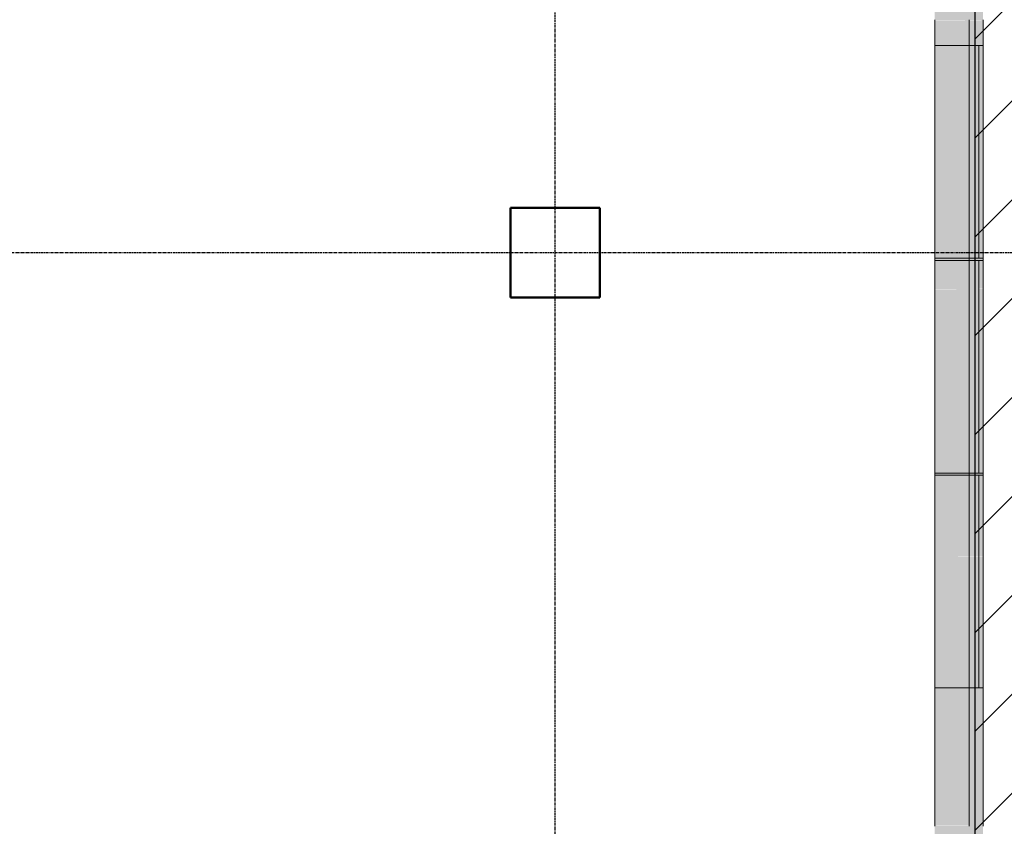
# Model space of a CAD drawing. Header units: inches. Extents: x -4126 to -1814, y 9773 to 12338.
# Tile 37 of 113: x -2269 to -2093, y 10065 to 10209. Entities that reach past the tile are written whole.
import ezdxf

# ---------------------------------------------------------------- set-up
doc = ezdxf.new("R2010")
doc.units = ezdxf.units.IN
doc.header["$MEASUREMENT"] = 0
doc.linetypes.add('Grid Line 1_2_', pattern=[0.875, 0.5, -0.125, 0.125, -0.125])
for name, color, linetype, lineweight in [('A-WALL', 113, 'Continuous', 13), ('S-COLS', 52, 'Continuous', 9), ('S-GRID', 1, 'Continuous', 9)]:
    doc.layers.add(name, color=color, linetype=linetype, lineweight=lineweight)
doc.layers.add('LOAD_HATCH', color=8, linetype='Continuous')

# ---------------------------------------------------------------- blocks, each defined once
blk = doc.blocks.new('CTR - 1st Phase - Shell_rvt-1-FRAMING PLAN - 1ST FLOOR')
at = {"layer": 'A-WALL', "lineweight": 5, "transparency": 33554585}
h = blk.add_hatch(color=13, dxfattribs=at)
h.paths.add_polyline_path([(-2099.32, 10018.05), (-2099.32, 10063.45), (-2105.45, 10063.45), (-2105.45, 10018.05)], flags=0)
h.paths.add_polyline_path([(-2105.45, 10063.84), (-2099.32, 10063.84), (-2099.32, 10064.27), (-2105.45, 10064.27)], flags=0)
h.paths.add_polyline_path([(-2105.45, 10065.22), (-2099.32, 10065.22), (-2099.32, 10065.65), (-2105.45, 10065.65)], flags=0)
h.paths.add_polyline_path([(-2105.45, 10066.05), (-2099.32, 10066.05), (-2099.32, 10089.39), (-2105.45, 10089.39)], flags=0)
h.paths.add_polyline_path([(-2105.45, 10127.41), (-2099.32, 10127.41), (-2099.32, 10127.79), (-2105.45, 10127.79)], flags=0)
h.paths.add_polyline_path([(-2105.45, 10165.81), (-2099.32, 10165.81), (-2099.32, 10166.19), (-2105.45, 10166.19)], flags=0)
h.paths.add_polyline_path([(-2099.32, 10204.21), (-2099.32, 10207.45), (-2105.45, 10207.45), (-2105.45, 10204.21)], flags=0)
h.paths.add_polyline_path([(-2105.45, 10207.84), (-2099.32, 10207.84), (-2099.32, 10208.27), (-2105.45, 10208.27)], flags=0)
h.paths.add_polyline_path([(-2105.45, 10209.22), (-2099.32, 10209.22), (-2099.32, 10209.65), (-2105.45, 10209.65)], flags=0)
h.paths.add_polyline_path([(-2105.45, 10210.05), (-2099.32, 10210.05), (-2099.32, 10255.45), (-2105.45, 10255.45), (-2105.45, 10222.87)], flags=0)
h.paths.add_polyline_path([(-2105.45, 10255.84), (-2099.32, 10255.84), (-2099.32, 10256.27), (-2105.45, 10256.27)], flags=0)
h.paths.add_polyline_path([(-2099.32, 10257.22), (-2099.32, 10257.65), (-2105.45, 10257.65), (-2105.45, 10257.22)], flags=0)
h.paths.add_polyline_path([(-2105.45, 10258.05), (-2099.32, 10258.05), (-2099.32, 10261.71), (-2105.45, 10261.71)], flags=0)
h.paths.add_polyline_path([(-2099.32, 10289.59), (-2099.32, 10303.45), (-2105.45, 10303.45), (-2105.45, 10289.59)], flags=0)
h.paths.add_polyline_path([(-2105.45, 10303.84), (-2099.32, 10303.84), (-2099.32, 10304.27), (-2105.45, 10304.27)], flags=0)
h.paths.add_polyline_path([(-2105.45, 10305.22), (-2099.32, 10305.22), (-2099.32, 10305.65), (-2105.45, 10305.65)], flags=0)
h.paths.add_polyline_path([(-2105.45, 10306.05), (-2099.32, 10306.05), (-2099.32, 10319.79), (-2105.45, 10319.79)], flags=0)
h.paths.add_polyline_path([(-2105.45, 10357.81), (-2099.32, 10357.81), (-2099.32, 10358.19), (-2105.45, 10358.19)], flags=0)
h.paths.add_polyline_path([(-2105.45, 10396.21), (-2099.32, 10396.21), (-2099.32, 10399.45), (-2105.45, 10399.45)], flags=0)
h.paths.add_polyline_path([(-2099.32, 10399.84), (-2099.32, 10400.27), (-2105.45, 10400.27), (-2105.45, 10399.84)], flags=0)
h.paths.add_polyline_path([(-2105.45, 10401.22), (-2099.32, 10401.22), (-2099.32, 10401.65), (-2105.45, 10401.65)], flags=0)
h.paths.add_polyline_path([(-2099.32, 10402.05), (-2099.32, 10447.45), (-2105.45, 10447.45), (-2105.45, 10402.05)], flags=0)
h.paths.add_polyline_path([(-2099.32, 10447.84), (-2099.32, 10448.27), (-2105.45, 10448.27), (-2105.45, 10447.84)], flags=0)
h.paths.add_polyline_path([(-2099.32, 10449.22), (-2099.32, 10449.65), (-2105.45, 10449.65), (-2105.45, 10449.22)], flags=0)
h.paths.add_polyline_path([(-2105.45, 10450.05), (-2099.32, 10450.05), (-2099.32, 10473.39), (-2105.45, 10473.39), (-2105.45, 10467.19)], flags=0)
h.paths.add_polyline_path([(-2099.32, 10511.41), (-2099.32, 10542.99), (-2105.45, 10542.99), (-2105.45, 10511.41)], flags=0)
h.paths.add_polyline_path([(-2099.32, 10570.86), (-2099.32, 10591.45), (-2105.45, 10591.45), (-2105.45, 10570.86)], flags=0)
h.paths.add_polyline_path([(-2099.32, 10591.84), (-2099.32, 10592.27), (-2105.45, 10592.27), (-2105.45, 10591.84)], flags=0)
h.paths.add_polyline_path([(-2099.32, 10593.22), (-2099.32, 10593.65), (-2105.45, 10593.65), (-2105.45, 10593.22)], flags=0)
h.paths.add_polyline_path([(-2105.45, 10594.05), (-2099.32, 10594.05), (-2099.32, 10626.99), (-2105.45, 10626.99)], flags=0)
h.paths.add_polyline_path([(-2105.45, 10665.01), (-2099.32, 10665.01), (-2099.32, 10665.39), (-2105.45, 10665.39)], flags=0)
h.paths.add_polyline_path([(-2105.45, 10703.41), (-2099.32, 10703.41), (-2099.32, 10735.45), (-2105.45, 10735.45)], flags=0)
h.paths.add_polyline_path([(-2105.45, 10735.84), (-2099.32, 10735.84), (-2099.32, 10736.27), (-2105.45, 10736.27)], flags=0)
h.paths.add_polyline_path([(-2105.45, 10737.22), (-2099.32, 10737.22), (-2099.32, 10737.65), (-2105.45, 10737.65)], flags=0)
h.paths.add_polyline_path([(-2099.32, 10738.05), (-2099.32, 10742.19), (-2105.45, 10742.19), (-2105.45, 10738.05)], flags=0)
h.paths.add_polyline_path([(-2105.45, 10780.21), (-2099.32, 10780.21), (-2099.32, 10783.45), (-2105.45, 10783.45)], flags=0)
h.paths.add_polyline_path([(-2099.32, 10783.84), (-2099.32, 10784.27), (-2105.45, 10784.27), (-2105.45, 10783.84)], flags=0)
h.paths.add_polyline_path([(-2105.45, 10785.22), (-2099.32, 10785.22), (-2099.32, 10785.65), (-2105.45, 10785.65)], flags=0)
h.paths.add_polyline_path([(-2105.45, 10786.05), (-2099.32, 10786.05), (-2099.32, 10813.86), (-2105.45, 10813.86)], flags=0)
h = blk.add_hatch(color=13, dxfattribs=at)
h.paths.add_polyline_path([(-2099.32, 10018.05), (-2096.82, 10018.05), (-2096.82, 10063.45), (-2099.32, 10063.45), (-2099.32, 10047.19)], flags=0)
h.paths.add_polyline_path([(-2099.32, 10063.84), (-2096.82, 10063.84), (-2096.82, 10064.27), (-2099.32, 10064.27)], flags=0)
h.paths.add_polyline_path([(-2096.82, 10065.22), (-2096.82, 10065.65), (-2099.32, 10065.65), (-2099.32, 10065.22)], flags=0)
h.paths.add_polyline_path([(-2096.82, 10066.05), (-2096.82, 10089.39), (-2099.32, 10089.39), (-2099.32, 10066.05)], flags=0)
h.paths.add_polyline_path([(-2099.32, 10127.41), (-2096.82, 10127.41), (-2096.82, 10127.79), (-2099.32, 10127.79)], flags=0)
h.paths.add_polyline_path([(-2099.32, 10165.81), (-2096.82, 10165.81), (-2096.82, 10166.19), (-2099.32, 10166.19)], flags=0)
h.paths.add_polyline_path([(-2099.32, 10204.21), (-2096.82, 10204.21), (-2096.82, 10207.45), (-2099.32, 10207.45)], flags=0)
h.paths.add_polyline_path([(-2099.32, 10207.84), (-2096.82, 10207.84), (-2096.82, 10208.27), (-2099.32, 10208.27)], flags=0)
h.paths.add_polyline_path([(-2099.32, 10209.22), (-2096.82, 10209.22), (-2096.82, 10209.65), (-2099.32, 10209.65)], flags=0)
h.paths.add_polyline_path([(-2099.32, 10210.05), (-2096.82, 10210.05), (-2096.82, 10255.45), (-2099.32, 10255.45), (-2099.32, 10222.87)], flags=0)
h.paths.add_polyline_path([(-2099.32, 10255.84), (-2096.82, 10255.84), (-2096.82, 10256.27), (-2099.32, 10256.27)], flags=0)
h.paths.add_polyline_path([(-2099.32, 10257.22), (-2096.82, 10257.22), (-2096.82, 10257.65), (-2099.32, 10257.65)], flags=0)
h.paths.add_polyline_path([(-2096.82, 10258.05), (-2096.82, 10303.45), (-2099.32, 10303.45), (-2099.32, 10289.59), (-2098.32, 10289.59), (-2098.32, 10261.71), (-2099.32, 10261.71), (-2099.32, 10258.05), (-2098.32, 10258.05)], flags=0)
h.paths.add_polyline_path([(-2099.32, 10303.84), (-2096.82, 10303.84), (-2096.82, 10304.27), (-2099.32, 10304.27)], flags=0)
h.paths.add_polyline_path([(-2099.32, 10305.22), (-2096.82, 10305.22), (-2096.82, 10305.65), (-2099.32, 10305.65)], flags=0)
h.paths.add_polyline_path([(-2096.82, 10306.05), (-2096.82, 10319.79), (-2099.32, 10319.79), (-2099.32, 10306.05)], flags=0)
h.paths.add_polyline_path([(-2099.32, 10357.81), (-2096.82, 10357.81), (-2096.82, 10358.19), (-2099.32, 10358.19)], flags=0)
h.paths.add_polyline_path([(-2099.32, 10396.21), (-2096.82, 10396.21), (-2096.82, 10399.45), (-2099.32, 10399.45)], flags=0)
h.paths.add_polyline_path([(-2099.32, 10399.84), (-2096.82, 10399.84), (-2096.82, 10400.27), (-2099.32, 10400.27)], flags=0)
h.paths.add_polyline_path([(-2099.32, 10401.22), (-2096.82, 10401.22), (-2096.82, 10401.65), (-2099.32, 10401.65)], flags=0)
h.paths.add_polyline_path([(-2096.82, 10402.05), (-2096.82, 10447.45), (-2099.32, 10447.45), (-2099.32, 10402.05)], flags=0)
h.paths.add_polyline_path([(-2099.32, 10447.84), (-2096.82, 10447.84), (-2096.82, 10448.27), (-2099.32, 10448.27)], flags=0)
h.paths.add_polyline_path([(-2096.82, 10449.22), (-2096.82, 10449.65), (-2099.32, 10449.65), (-2099.32, 10449.22)], flags=0)
h.paths.add_polyline_path([(-2099.32, 10450.05), (-2096.82, 10450.05), (-2096.82, 10473.39), (-2099.32, 10473.39), (-2099.32, 10467.19)], flags=0)
h.paths.add_polyline_path([(-2098.32, 10511.41), (-2096.82, 10511.41), (-2096.82, 10543.45), (-2098.32, 10543.45), (-2098.32, 10542.99), (-2099.32, 10542.99), (-2099.32, 10511.41)], flags=0)
h.paths.add_polyline_path([(-2096.82, 10543.84), (-2096.82, 10544.27), (-2098.32, 10544.27), (-2098.32, 10543.84)], flags=0)
h.paths.add_polyline_path([(-2098.32, 10545.22), (-2096.82, 10545.22), (-2096.82, 10545.65), (-2098.32, 10545.65)], flags=0)
h.paths.add_polyline_path([(-2098.32, 10546.05), (-2096.82, 10546.05), (-2096.82, 10591.45), (-2099.32, 10591.45), (-2099.32, 10570.86), (-2098.32, 10570.86), (-2098.32, 10567.32)], flags=0)
h.paths.add_polyline_path([(-2096.82, 10591.84), (-2096.82, 10592.27), (-2099.32, 10592.27), (-2099.32, 10591.84), (-2098.32, 10591.84)], flags=0)
h.paths.add_polyline_path([(-2099.32, 10593.22), (-2096.82, 10593.22), (-2096.82, 10593.65), (-2099.32, 10593.65)], flags=0)
h.paths.add_polyline_path([(-2099.32, 10594.05), (-2096.82, 10594.05), (-2096.82, 10626.99), (-2099.32, 10626.99)], flags=0)
h.paths.add_polyline_path([(-2096.82, 10665.01), (-2096.82, 10665.39), (-2099.32, 10665.39), (-2099.32, 10665.01)], flags=0)
h.paths.add_polyline_path([(-2099.32, 10703.41), (-2096.82, 10703.41), (-2096.82, 10735.45), (-2099.32, 10735.45)], flags=0)
h.paths.add_polyline_path([(-2099.32, 10735.84), (-2096.82, 10735.84), (-2096.82, 10736.27), (-2099.32, 10736.27)], flags=0)
h.paths.add_polyline_path([(-2099.32, 10737.22), (-2096.82, 10737.22), (-2096.82, 10737.65), (-2099.32, 10737.65)], flags=0)
h.paths.add_polyline_path([(-2096.82, 10738.05), (-2096.82, 10742.19), (-2099.32, 10742.19), (-2099.32, 10738.05)], flags=0)
h.paths.add_polyline_path([(-2099.32, 10780.21), (-2096.82, 10780.21), (-2096.82, 10783.45), (-2099.32, 10783.45)], flags=0)
h.paths.add_polyline_path([(-2099.32, 10783.84), (-2096.82, 10783.84), (-2096.82, 10784.27), (-2099.32, 10784.27)], flags=0)
h.paths.add_polyline_path([(-2099.32, 10785.22), (-2096.82, 10785.22), (-2096.82, 10785.65), (-2099.32, 10785.65)], flags=0)
h.paths.add_polyline_path([(-2099.32, 10786.05), (-2096.82, 10786.05), (-2096.82, 10813.86), (-2099.32, 10813.86), (-2099.32, 10813.68)], flags=0)
h = blk.add_hatch(color=13, dxfattribs=at)
h.paths.add_polyline_path([(-2099.32, 10017.71), (-2099.32, 10018.05), (-2105.45, 10018.05), (-2105.45, 10017.71)], flags=0)
h.paths.add_polyline_path([(-2105.45, 10063.45), (-2099.32, 10063.45), (-2099.32, 10063.84), (-2105.45, 10063.84)], flags=0)
h.paths.add_polyline_path([(-2105.45, 10065.65), (-2099.32, 10065.65), (-2099.32, 10066.05), (-2105.45, 10066.05)], flags=0)
h.paths.add_polyline_path([(-2105.45, 10207.45), (-2099.32, 10207.45), (-2099.32, 10207.84), (-2105.45, 10207.84)], flags=0)
h.paths.add_polyline_path([(-2099.32, 10209.65), (-2099.32, 10210.05), (-2105.45, 10210.05), (-2105.45, 10209.65)], flags=0)
h.paths.add_polyline_path([(-2105.45, 10255.45), (-2099.32, 10255.45), (-2099.32, 10255.84), (-2105.45, 10255.84)], flags=0)
h.paths.add_polyline_path([(-2099.32, 10257.65), (-2099.32, 10258.05), (-2105.45, 10258.05), (-2105.45, 10257.65)], flags=0)
h.paths.add_polyline_path([(-2099.32, 10303.45), (-2099.32, 10303.84), (-2105.45, 10303.84), (-2105.45, 10303.45)], flags=0)
h.paths.add_polyline_path([(-2105.45, 10305.65), (-2099.32, 10305.65), (-2099.32, 10306.05), (-2105.45, 10306.05)], flags=0)
h.paths.add_polyline_path([(-2105.45, 10399.45), (-2099.32, 10399.45), (-2099.32, 10399.84), (-2105.45, 10399.84)], flags=0)
h.paths.add_polyline_path([(-2105.45, 10401.65), (-2099.32, 10401.65), (-2099.32, 10402.05), (-2105.45, 10402.05)], flags=0)
h.paths.add_polyline_path([(-2099.32, 10447.45), (-2099.32, 10447.84), (-2105.45, 10447.84), (-2105.45, 10447.45)], flags=0)
h.paths.add_polyline_path([(-2099.32, 10449.65), (-2099.32, 10450.05), (-2105.45, 10450.05), (-2105.45, 10449.65)], flags=0)
h.paths.add_polyline_path([(-2099.32, 10591.45), (-2099.32, 10591.84), (-2105.45, 10591.84), (-2105.45, 10591.45)], flags=0)
h.paths.add_polyline_path([(-2105.45, 10593.65), (-2099.32, 10593.65), (-2099.32, 10594.05), (-2105.45, 10594.05)], flags=0)
h.paths.add_polyline_path([(-2099.32, 10735.45), (-2099.32, 10735.84), (-2105.45, 10735.84), (-2105.45, 10735.45)], flags=0)
h.paths.add_polyline_path([(-2099.32, 10737.65), (-2099.32, 10738.05), (-2105.45, 10738.05), (-2105.45, 10737.65)], flags=0)
h.paths.add_polyline_path([(-2099.32, 10783.45), (-2099.32, 10783.84), (-2105.45, 10783.84), (-2105.45, 10783.45)], flags=0)
h.paths.add_polyline_path([(-2099.32, 10785.65), (-2099.32, 10786.05), (-2105.45, 10786.05), (-2105.45, 10785.65)], flags=0)
h = blk.add_hatch(color=13, dxfattribs=at)
h.paths.add_polyline_path([(-2099.32, 10017.71), (-2096.82, 10017.71), (-2096.82, 10018.05), (-2099.32, 10018.05)], flags=0)
h.paths.add_polyline_path([(-2099.32, 10063.45), (-2096.82, 10063.45), (-2096.82, 10063.84), (-2099.32, 10063.84)], flags=0)
h.paths.add_polyline_path([(-2099.32, 10065.65), (-2096.82, 10065.65), (-2096.82, 10066.05), (-2099.32, 10066.05)], flags=0)
h.paths.add_polyline_path([(-2096.82, 10207.45), (-2096.82, 10207.84), (-2099.32, 10207.84), (-2099.32, 10207.45)], flags=0)
h.paths.add_polyline_path([(-2099.32, 10209.65), (-2096.82, 10209.65), (-2096.82, 10210.05), (-2099.32, 10210.05)], flags=0)
h.paths.add_polyline_path([(-2096.82, 10255.45), (-2096.82, 10255.84), (-2099.32, 10255.84), (-2099.32, 10255.45)], flags=0)
h.paths.add_polyline_path([(-2099.32, 10257.65), (-2096.82, 10257.65), (-2096.82, 10258.05), (-2099.32, 10258.05)], flags=0)
h.paths.add_polyline_path([(-2096.82, 10303.45), (-2096.82, 10303.84), (-2099.32, 10303.84), (-2099.32, 10303.45), (-2098.32, 10303.45)], flags=0)
h.paths.add_polyline_path([(-2096.82, 10305.65), (-2096.82, 10306.05), (-2099.32, 10306.05), (-2099.32, 10305.65)], flags=0)
h.paths.add_polyline_path([(-2096.82, 10399.45), (-2096.82, 10399.84), (-2099.32, 10399.84), (-2099.32, 10399.45)], flags=0)
h.paths.add_polyline_path([(-2099.32, 10401.65), (-2096.82, 10401.65), (-2096.82, 10402.05), (-2099.32, 10402.05)], flags=0)
h.paths.add_polyline_path([(-2099.32, 10447.45), (-2096.82, 10447.45), (-2096.82, 10447.84), (-2099.32, 10447.84)], flags=0)
h.paths.add_polyline_path([(-2099.32, 10449.65), (-2096.82, 10449.65), (-2096.82, 10450.05), (-2099.32, 10450.05)], flags=0)
h.paths.add_polyline_path([(-2096.82, 10543.45), (-2096.82, 10543.84), (-2098.32, 10543.84), (-2098.32, 10543.45)], flags=0)
h.paths.add_polyline_path([(-2098.32, 10545.65), (-2096.82, 10545.65), (-2096.82, 10546.05), (-2098.32, 10546.05)], flags=0)
h.paths.add_polyline_path([(-2099.32, 10591.45), (-2096.82, 10591.45), (-2096.82, 10591.84), (-2099.32, 10591.84)], flags=0)
h.paths.add_polyline_path([(-2099.32, 10593.65), (-2096.82, 10593.65), (-2096.82, 10594.05), (-2099.32, 10594.05)], flags=0)
h.paths.add_polyline_path([(-2096.82, 10735.45), (-2096.82, 10735.84), (-2099.32, 10735.84), (-2099.32, 10735.45)], flags=0)
h.paths.add_polyline_path([(-2099.32, 10737.65), (-2096.82, 10737.65), (-2096.82, 10738.05), (-2099.32, 10738.05)], flags=0)
h.paths.add_polyline_path([(-2096.82, 10783.45), (-2096.82, 10783.84), (-2099.32, 10783.84), (-2099.32, 10783.45)], flags=0)
h.paths.add_polyline_path([(-2096.82, 10785.65), (-2096.82, 10786.05), (-2099.32, 10786.05), (-2099.32, 10785.65)], flags=0)
h = blk.add_hatch(color=13, dxfattribs=at)
h.paths.add_polyline_path([(-2099.32, 10064.27), (-2099.32, 10064.69), (-2105.45, 10064.65), (-2105.45, 10064.27)], flags=0)
h.paths.add_polyline_path([(-2105.45, 10064.81), (-2099.32, 10064.85), (-2099.32, 10065.22), (-2105.45, 10065.22), (-2105.45, 10064.85)], flags=0)
h.paths.add_polyline_path([(-2105.45, 10208.27), (-2099.32, 10208.27), (-2099.32, 10208.69), (-2105.45, 10208.65)], flags=0)
h.paths.add_polyline_path([(-2105.45, 10208.81), (-2099.32, 10208.85), (-2099.32, 10209.22), (-2105.45, 10209.22), (-2105.45, 10208.85)], flags=0)
h.paths.add_polyline_path([(-2099.32, 10256.27), (-2099.32, 10256.69), (-2105.45, 10256.65), (-2105.45, 10256.27)], flags=0)
h.paths.add_polyline_path([(-2099.32, 10256.81), (-2099.32, 10257.22), (-2105.45, 10257.22), (-2105.45, 10256.81)], flags=0)
h.paths.add_polyline_path([(-2105.45, 10304.27), (-2099.32, 10304.27), (-2099.32, 10304.69), (-2105.45, 10304.65)], flags=0)
h.paths.add_polyline_path([(-2099.32, 10304.81), (-2099.32, 10305.22), (-2105.45, 10305.22), (-2105.45, 10304.81)], flags=0)
h.paths.add_polyline_path([(-2105.45, 10400.27), (-2099.32, 10400.27), (-2099.32, 10400.69), (-2105.45, 10400.65)], flags=0)
h.paths.add_polyline_path([(-2105.45, 10400.81), (-2099.32, 10400.85), (-2099.32, 10401.22), (-2105.45, 10401.22), (-2105.45, 10400.85)], flags=0)
h.paths.add_polyline_path([(-2099.32, 10448.27), (-2099.32, 10448.69), (-2105.45, 10448.65), (-2105.45, 10448.27)], flags=0)
h.paths.add_polyline_path([(-2105.45, 10448.81), (-2099.32, 10448.85), (-2099.32, 10449.22), (-2105.45, 10449.22), (-2105.45, 10448.85)], flags=0)
h.paths.add_polyline_path([(-2099.32, 10592.27), (-2099.32, 10592.69), (-2105.45, 10592.65), (-2105.45, 10592.27)], flags=0)
h.paths.add_polyline_path([(-2099.32, 10592.81), (-2099.32, 10593.22), (-2105.45, 10593.22), (-2105.45, 10592.81)], flags=0)
h.paths.add_polyline_path([(-2099.32, 10736.27), (-2099.32, 10736.69), (-2105.45, 10736.65), (-2105.45, 10736.27)], flags=0)
h.paths.add_polyline_path([(-2099.32, 10736.81), (-2099.32, 10737.22), (-2105.45, 10737.22), (-2105.45, 10736.81)], flags=0)
h.paths.add_polyline_path([(-2099.32, 10784.27), (-2099.32, 10784.69), (-2105.45, 10784.65), (-2105.45, 10784.27)], flags=0)
h.paths.add_polyline_path([(-2105.45, 10784.81), (-2099.32, 10784.85), (-2099.32, 10785.22), (-2105.45, 10785.22), (-2105.45, 10784.85)], flags=0)
h = blk.add_hatch(color=13, dxfattribs=at)
h.paths.add_polyline_path([(-2099.32, 10064.69), (-2099.32, 10064.81), (-2105.45, 10064.81), (-2105.45, 10064.69)], flags=0)
h.paths.add_polyline_path([(-2105.45, 10208.69), (-2099.32, 10208.69), (-2099.32, 10208.81), (-2105.45, 10208.81)], flags=0)
h.paths.add_polyline_path([(-2105.45, 10256.69), (-2099.32, 10256.69), (-2099.32, 10256.81), (-2105.45, 10256.81)], flags=0)
h.paths.add_polyline_path([(-2105.45, 10304.69), (-2099.32, 10304.69), (-2099.32, 10304.81), (-2105.45, 10304.81)], flags=0)
h.paths.add_polyline_path([(-2099.32, 10400.69), (-2099.32, 10400.81), (-2105.45, 10400.81), (-2105.45, 10400.69)], flags=0)
h.paths.add_polyline_path([(-2105.45, 10448.69), (-2099.32, 10448.69), (-2099.32, 10448.81), (-2105.45, 10448.81)], flags=0)
h.paths.add_polyline_path([(-2105.45, 10592.69), (-2099.32, 10592.69), (-2099.32, 10592.81), (-2105.45, 10592.81)], flags=0)
h.paths.add_polyline_path([(-2105.45, 10736.69), (-2099.32, 10736.69), (-2099.32, 10736.81), (-2105.45, 10736.81)], flags=0)
h.paths.add_polyline_path([(-2105.45, 10784.69), (-2099.32, 10784.69), (-2099.32, 10784.81), (-2105.45, 10784.81)], flags=0)
h = blk.add_hatch(color=13, dxfattribs=at)
h.paths.add_polyline_path([(-2099.32, 10064.27), (-2096.82, 10064.27), (-2096.82, 10064.69), (-2099.32, 10064.65)], flags=0)
h.paths.add_polyline_path([(-2096.82, 10064.81), (-2096.82, 10065.22), (-2099.32, 10065.22), (-2099.32, 10064.81)], flags=0)
h.paths.add_polyline_path([(-2096.82, 10208.27), (-2096.82, 10208.69), (-2099.32, 10208.65), (-2099.32, 10208.27)], flags=0)
h.paths.add_polyline_path([(-2096.82, 10208.81), (-2096.82, 10209.22), (-2099.32, 10209.22), (-2099.32, 10208.81)], flags=0)
h.paths.add_polyline_path([(-2096.82, 10256.27), (-2096.82, 10256.69), (-2099.32, 10256.65), (-2099.32, 10256.27)], flags=0)
h.paths.add_polyline_path([(-2099.32, 10256.81), (-2096.82, 10256.85), (-2096.82, 10257.22), (-2099.32, 10257.22), (-2099.32, 10256.85)], flags=0)
h.paths.add_polyline_path([(-2096.82, 10304.27), (-2096.82, 10304.69), (-2099.32, 10304.65), (-2099.32, 10304.27)], flags=0)
h.paths.add_polyline_path([(-2099.32, 10304.81), (-2096.82, 10304.85), (-2096.82, 10305.22), (-2099.32, 10305.22), (-2099.32, 10304.85)], flags=0)
h.paths.add_polyline_path([(-2099.32, 10400.27), (-2096.82, 10400.27), (-2096.82, 10400.69), (-2099.32, 10400.65)], flags=0)
h.paths.add_polyline_path([(-2099.32, 10400.81), (-2096.82, 10400.85), (-2096.82, 10401.22), (-2099.32, 10401.22), (-2099.32, 10400.85)], flags=0)
h.paths.add_polyline_path([(-2099.32, 10448.27), (-2096.82, 10448.27), (-2096.82, 10448.69), (-2099.32, 10448.65)], flags=0)
h.paths.add_polyline_path([(-2096.82, 10448.81), (-2096.82, 10449.22), (-2099.32, 10449.22), (-2099.32, 10448.81)], flags=0)
h.paths.add_polyline_path([(-2096.82, 10544.27), (-2096.82, 10544.69), (-2098.32, 10544.65), (-2098.32, 10544.27)], flags=0)
h.paths.add_polyline_path([(-2098.32, 10544.81), (-2096.82, 10544.85), (-2096.82, 10545.22), (-2098.32, 10545.22), (-2098.32, 10544.85)], flags=0)
h.paths.add_polyline_path([(-2096.82, 10592.27), (-2096.82, 10592.69), (-2099.32, 10592.65), (-2099.32, 10592.27)], flags=0)
h.paths.add_polyline_path([(-2099.32, 10592.81), (-2096.82, 10592.85), (-2096.82, 10593.22), (-2099.32, 10593.22), (-2099.32, 10592.85)], flags=0)
h.paths.add_polyline_path([(-2096.82, 10736.27), (-2096.82, 10736.69), (-2099.32, 10736.65), (-2099.32, 10736.27)], flags=0)
h.paths.add_polyline_path([(-2096.82, 10736.81), (-2096.82, 10737.22), (-2099.32, 10737.22), (-2099.32, 10736.81)], flags=0)
h.paths.add_polyline_path([(-2096.82, 10784.27), (-2096.82, 10784.69), (-2099.32, 10784.65), (-2099.32, 10784.27)], flags=0)
h.paths.add_polyline_path([(-2096.82, 10784.81), (-2096.82, 10785.22), (-2099.32, 10785.22), (-2099.32, 10784.81)], flags=0)
h = blk.add_hatch(color=13, dxfattribs=at)
h.paths.add_polyline_path([(-2096.82, 10064.69), (-2096.82, 10064.81), (-2099.32, 10064.81), (-2099.32, 10064.69)], flags=0)
h.paths.add_polyline_path([(-2099.32, 10208.69), (-2096.82, 10208.69), (-2096.82, 10208.81), (-2099.32, 10208.81)], flags=0)
h.paths.add_polyline_path([(-2099.32, 10256.69), (-2096.82, 10256.69), (-2096.82, 10256.81), (-2099.32, 10256.81)], flags=0)
h.paths.add_polyline_path([(-2099.32, 10304.69), (-2096.82, 10304.69), (-2096.82, 10304.81), (-2099.32, 10304.81)], flags=0)
h.paths.add_polyline_path([(-2096.82, 10400.69), (-2096.82, 10400.81), (-2099.32, 10400.81), (-2099.32, 10400.69)], flags=0)
h.paths.add_polyline_path([(-2096.82, 10448.69), (-2096.82, 10448.81), (-2099.32, 10448.81), (-2099.32, 10448.69)], flags=0)
h.paths.add_polyline_path([(-2096.82, 10544.69), (-2096.82, 10544.81), (-2098.32, 10544.81), (-2098.32, 10544.69)], flags=0)
h.paths.add_polyline_path([(-2099.32, 10592.69), (-2096.82, 10592.69), (-2096.82, 10592.81), (-2099.32, 10592.81)], flags=0)
h.paths.add_polyline_path([(-2099.32, 10736.69), (-2096.82, 10736.69), (-2096.82, 10736.81), (-2099.32, 10736.81)], flags=0)
h.paths.add_polyline_path([(-2099.32, 10784.69), (-2096.82, 10784.69), (-2096.82, 10784.81), (-2099.32, 10784.81)], flags=0)
for points in [[(-2099.32, 10166.19), (-2096.82, 10166.19), (-2096.82, 10204.21), (-2105.45, 10204.21), (-2105.45, 10166.19)], [(-2096.82, 10160.69), (-2096.82, 10160.81), (-2105.45, 10160.81), (-2105.45, 10160.69), (-2099.32, 10160.69)], [(-2096.82, 10112.69), (-2096.82, 10112.81), (-2105.45, 10112.81), (-2105.45, 10112.69), (-2099.32, 10112.69)]]:
    blk.add_hatch(color=13, dxfattribs=at).paths.add_polyline_path(points, flags=0)
h = blk.add_hatch(color=13, dxfattribs=at)
h.paths.add_polyline_path([(-2105.45, 10127.79), (-2096.82, 10127.79), (-2096.82, 10159.45), (-2105.45, 10159.45), (-2105.45, 10136.76)], flags=0)
h.paths.add_polyline_path([(-2096.82, 10159.84), (-2096.82, 10160.27), (-2105.45, 10160.27), (-2105.45, 10159.84), (-2099.32, 10159.84)], flags=0)
h.paths.add_polyline_path([(-2099.32, 10161.22), (-2096.82, 10161.22), (-2096.82, 10161.65), (-2105.45, 10161.65), (-2105.45, 10161.22)], flags=0)
h.paths.add_polyline_path([(-2099.32, 10162.05), (-2096.82, 10162.05), (-2096.82, 10165.81), (-2105.45, 10165.81), (-2105.45, 10162.05)], flags=0)
h = blk.add_hatch(color=13, dxfattribs=at)
h.paths.add_polyline_path([(-2099.32, 10159.45), (-2096.82, 10159.45), (-2096.82, 10159.84), (-2105.45, 10159.84), (-2105.45, 10159.45)], flags=0)
h.paths.add_polyline_path([(-2099.32, 10161.65), (-2096.82, 10161.65), (-2096.82, 10162.05), (-2105.45, 10162.05), (-2105.45, 10161.65)], flags=0)
h = blk.add_hatch(color=13, dxfattribs=at)
h.paths.add_polyline_path([(-2096.82, 10160.27), (-2096.82, 10160.69), (-2105.45, 10160.65), (-2105.45, 10160.27), (-2099.32, 10160.27)], flags=0)
h.paths.add_polyline_path([(-2105.45, 10160.81), (-2096.82, 10160.85), (-2096.82, 10161.22), (-2105.45, 10161.22), (-2105.45, 10160.85)], flags=0)
h = blk.add_hatch(color=13, dxfattribs=at)
h.paths.add_polyline_path([(-2099.32, 10089.39), (-2096.82, 10089.39), (-2096.82, 10111.45), (-2105.45, 10111.45), (-2105.45, 10089.39)], flags=0)
h.paths.add_polyline_path([(-2096.82, 10111.84), (-2096.82, 10112.27), (-2105.45, 10112.27), (-2105.45, 10111.84), (-2099.32, 10111.84)], flags=0)
h.paths.add_polyline_path([(-2096.82, 10113.22), (-2096.82, 10113.65), (-2105.45, 10113.65), (-2105.45, 10113.22), (-2099.32, 10113.22)], flags=0)
h.paths.add_polyline_path([(-2096.82, 10114.05), (-2096.82, 10127.41), (-2105.45, 10127.41), (-2105.45, 10114.05), (-2099.32, 10114.05)], flags=0)
h = blk.add_hatch(color=13, dxfattribs=at)
h.paths.add_polyline_path([(-2099.32, 10111.45), (-2096.82, 10111.45), (-2096.82, 10111.84), (-2105.45, 10111.84), (-2105.45, 10111.45)], flags=0)
h.paths.add_polyline_path([(-2105.45, 10113.65), (-2096.82, 10113.65), (-2096.82, 10114.05), (-2105.45, 10114.05)], flags=0)
h = blk.add_hatch(color=13, dxfattribs=at)
h.paths.add_polyline_path([(-2096.82, 10112.27), (-2096.82, 10112.69), (-2105.45, 10112.65), (-2105.45, 10112.27), (-2099.32, 10112.27)], flags=0)
h.paths.add_polyline_path([(-2105.45, 10112.81), (-2096.82, 10112.85), (-2096.82, 10113.22), (-2105.45, 10113.22), (-2105.45, 10112.85)], flags=0)
at = {"layer": 'A-WALL', "color": 33}
for p, q in [((-2105.45, 10208.69), (-2105.45, 10208.81)), ((-2099.32, 10208.81), (-2099.32, 10208.69)), ((-2096.82, 10208.81), (-2096.82, 10208.69)), ((-2105.45, 10207.84), (-2105.45, 10208.27)), ((-2105.45, 10204.21), (-2105.45, 10207.45)), ((-2099.32, 10208.27), (-2099.32, 10207.84)), ((-2099.32, 10207.45), (-2099.32, 10162.05)), ((-2096.82, 10208.27), (-2096.82, 10207.84)), ((-2096.82, 10207.45), (-2096.82, 10204.21)), ((-2105.45, 10204.21), (-2105.45, 10166.19)), ((-2105.45, 10166.19), (-2105.45, 10204.21)), ((-2105.45, 10204.21), (-2097.57, 10204.21)), ((-2096.82, 10204.21), (-2105.45, 10204.21)), ((-2097.57, 10204.21), (-2097.57, 10166.19)), ((-2097.57, 10166.19), (-2097.57, 10204.21)), ((-2096.82, 10204.21), (-2097.57, 10204.21)), ((-2096.82, 10166.19), (-2096.82, 10204.21)), ((-2096.82, 10204.21), (-2096.82, 10166.19)), ((-2105.45, 10165.81), (-2105.45, 10166.19)), ((-2105.45, 10166.19), (-2096.82, 10166.19)), ((-2097.57, 10166.19), (-2105.45, 10166.19)), ((-2096.82, 10166.19), (-2097.57, 10166.19)), ((-2096.82, 10166.19), (-2096.82, 10165.81)), ((-2105.45, 10165.81), (-2105.45, 10162.05)), ((-2105.45, 10162.05), (-2105.45, 10165.81)), ((-2105.45, 10165.81), (-2097.57, 10165.81)), ((-2096.82, 10165.81), (-2105.45, 10165.81)), ((-2097.57, 10165.81), (-2097.57, 10162.05)), ((-2097.57, 10162.05), (-2097.57, 10165.81)), ((-2096.82, 10165.81), (-2097.57, 10165.81)), ((-2096.82, 10162.05), (-2096.82, 10165.81)), ((-2096.82, 10165.81), (-2096.82, 10162.05)), ((-2105.45, 10161.65), (-2105.45, 10162.05)), ((-2105.45, 10161.65), (-2105.45, 10161.22)), ((-2105.45, 10161.22), (-2105.45, 10161.65)), ((-2105.45, 10160.85), (-2105.45, 10161.22)), ((-2099.32, 10161.65), (-2099.32, 10161.22)), ((-2097.57, 10161.65), (-2097.57, 10161.22)), ((-2097.57, 10161.22), (-2097.57, 10161.65)), ((-2096.82, 10162.05), (-2096.82, 10161.65)), ((-2096.82, 10161.22), (-2096.82, 10161.65)), ((-2096.82, 10161.65), (-2096.82, 10161.22)), ((-2096.82, 10161.22), (-2096.82, 10160.85)), ((-2105.45, 10160.81), (-2105.45, 10160.69)), ((-2105.45, 10160.69), (-2105.45, 10160.81)), ((-2105.45, 10160.27), (-2105.45, 10160.65)), ((-2105.45, 10160.27), (-2105.45, 10159.84)), ((-2105.45, 10159.84), (-2105.45, 10160.27)), ((-2105.45, 10159.45), (-2105.45, 10159.84)), ((-2105.45, 10159.45), (-2105.45, 10127.79)), ((-2105.45, 10127.79), (-2105.45, 10159.45)), ((-2099.32, 10160.81), (-2099.32, 10160.69)), ((-2099.32, 10160.27), (-2099.32, 10159.84)), ((-2099.32, 10159.45), (-2099.32, 10114.05)), ((-2097.57, 10160.81), (-2097.57, 10160.69)), ((-2097.57, 10160.69), (-2097.57, 10160.81)), ((-2097.57, 10160.27), (-2097.57, 10159.84)), ((-2097.57, 10159.84), (-2097.57, 10160.27)), ((-2097.57, 10159.45), (-2097.57, 10127.79)), ((-2097.57, 10127.79), (-2097.57, 10159.45)), ((-2096.82, 10160.69), (-2096.82, 10160.81)), ((-2096.82, 10160.81), (-2096.82, 10160.69)), ((-2096.82, 10160.65), (-2096.82, 10160.27)), ((-2096.82, 10159.84), (-2096.82, 10160.27)), ((-2096.82, 10160.27), (-2096.82, 10159.84)), ((-2096.82, 10159.84), (-2096.82, 10159.45)), ((-2096.82, 10127.79), (-2096.82, 10159.45)), ((-2096.82, 10159.45), (-2096.82, 10127.79)), ((-2105.45, 10127.41), (-2105.45, 10127.79)), ((-2105.45, 10127.79), (-2096.82, 10127.79)), ((-2097.57, 10127.79), (-2105.45, 10127.79)), ((-2105.45, 10127.41), (-2105.45, 10114.05)), ((-2105.45, 10114.05), (-2105.45, 10127.41)), ((-2105.45, 10127.41), (-2097.57, 10127.41)), ((-2096.82, 10127.41), (-2105.45, 10127.41)), ((-2096.82, 10127.79), (-2097.57, 10127.79)), ((-2097.57, 10127.41), (-2097.57, 10114.05)), ((-2097.57, 10114.05), (-2097.57, 10127.41)), ((-2096.82, 10127.41), (-2097.57, 10127.41)), ((-2096.82, 10127.79), (-2096.82, 10127.41)), ((-2096.82, 10114.05), (-2096.82, 10127.41)), ((-2096.82, 10127.41), (-2096.82, 10114.05)), ((-2105.45, 10113.65), (-2105.45, 10114.05)), ((-2105.45, 10113.65), (-2105.45, 10113.22)), ((-2105.45, 10113.22), (-2105.45, 10113.65)), ((-2099.32, 10113.65), (-2099.32, 10113.22)), ((-2097.57, 10113.65), (-2097.57, 10113.22)), ((-2097.57, 10113.22), (-2097.57, 10113.65)), ((-2096.82, 10114.05), (-2096.82, 10113.65)), ((-2096.82, 10113.22), (-2096.82, 10113.65)), ((-2096.82, 10113.65), (-2096.82, 10113.22)), ((-2105.45, 10112.85), (-2105.45, 10113.22)), ((-2105.45, 10112.81), (-2105.45, 10112.69)), ((-2105.45, 10112.69), (-2105.45, 10112.81)), ((-2105.45, 10112.27), (-2105.45, 10112.65)), ((-2105.45, 10112.27), (-2105.45, 10111.84)), ((-2105.45, 10111.84), (-2105.45, 10112.27)), ((-2105.45, 10111.45), (-2105.45, 10111.84)), ((-2099.32, 10112.81), (-2099.32, 10112.69)), ((-2099.32, 10112.27), (-2099.32, 10111.84)), ((-2097.57, 10112.81), (-2097.57, 10112.69)), ((-2097.57, 10112.69), (-2097.57, 10112.81)), ((-2097.57, 10112.27), (-2097.57, 10111.84)), ((-2097.57, 10111.84), (-2097.57, 10112.27)), ((-2096.82, 10113.22), (-2096.82, 10112.85)), ((-2096.82, 10112.69), (-2096.82, 10112.81)), ((-2096.82, 10112.81), (-2096.82, 10112.69)), ((-2096.82, 10112.65), (-2096.82, 10112.27)), ((-2096.82, 10111.84), (-2096.82, 10112.27)), ((-2096.82, 10112.27), (-2096.82, 10111.84)), ((-2096.82, 10111.84), (-2096.82, 10111.45)), ((-2105.45, 10111.45), (-2105.45, 10089.39)), ((-2105.45, 10089.39), (-2105.45, 10111.45)), ((-2099.32, 10111.45), (-2099.32, 10066.05)), ((-2097.57, 10111.45), (-2097.57, 10089.39)), ((-2097.57, 10089.39), (-2097.57, 10111.45)), ((-2096.82, 10089.39), (-2096.82, 10111.45)), ((-2096.82, 10111.45), (-2096.82, 10089.39)), ((-2105.45, 10066.05), (-2105.45, 10089.39)), ((-2105.45, 10089.39), (-2096.82, 10089.39)), ((-2097.57, 10089.39), (-2105.45, 10089.39)), ((-2096.82, 10089.39), (-2097.57, 10089.39)), ((-2096.82, 10089.39), (-2096.82, 10066.05)), ((-2105.45, 10065.22), (-2105.45, 10065.65)), ((-2105.45, 10064.69), (-2105.45, 10064.81)), ((-2099.32, 10065.65), (-2099.32, 10065.22)), ((-2099.32, 10064.81), (-2099.32, 10064.69)), ((-2096.82, 10065.65), (-2096.82, 10065.22)), ((-2096.82, 10064.81), (-2096.82, 10064.69))]:
    blk.add_line(p, q, dxfattribs=at)
at = {"layer": 'A-WALL', "color": 253}
for p, q in [((-2105.45, 10208.81), (-2105.45, 10208.69)), ((-2105.45, 10208.27), (-2105.45, 10208.65)), ((-2099.32, 10208.69), (-2099.32, 10208.81)), ((-2099.32, 10208.65), (-2099.32, 10208.27)), ((-2096.82, 10208.69), (-2096.82, 10208.81)), ((-2096.82, 10208.65), (-2096.82, 10208.27)), ((-2105.45, 10207.45), (-2105.45, 10207.84)), ((-2099.32, 10207.84), (-2099.32, 10207.45)), ((-2096.82, 10207.84), (-2096.82, 10207.45)), ((-2105.45, 10162.05), (-2105.45, 10161.65)), ((-2105.45, 10161.65), (-2105.45, 10162.05)), ((-2105.45, 10161.22), (-2105.45, 10160.85)), ((-2105.45, 10160.85), (-2105.45, 10161.22)), ((-2099.32, 10162.05), (-2099.32, 10161.65)), ((-2099.32, 10161.22), (-2099.32, 10160.85)), ((-2097.57, 10162.05), (-2097.57, 10161.65)), ((-2097.57, 10161.65), (-2097.57, 10162.05)), ((-2097.57, 10161.22), (-2097.57, 10160.85)), ((-2097.57, 10160.85), (-2097.57, 10161.22)), ((-2096.82, 10161.65), (-2096.82, 10162.05)), ((-2096.82, 10162.05), (-2096.82, 10161.65)), ((-2096.82, 10160.85), (-2096.82, 10161.22)), ((-2096.82, 10161.22), (-2096.82, 10160.85)), ((-2105.45, 10160.81), (-2105.45, 10160.69)), ((-2105.45, 10160.65), (-2105.45, 10160.27)), ((-2105.45, 10160.27), (-2105.45, 10160.65)), ((-2105.45, 10159.84), (-2105.45, 10159.45)), ((-2105.45, 10159.45), (-2105.45, 10159.84)), ((-2099.32, 10160.69), (-2099.32, 10160.81)), ((-2099.32, 10160.65), (-2099.32, 10160.27)), ((-2099.32, 10159.84), (-2099.32, 10159.45)), ((-2097.57, 10160.65), (-2097.57, 10160.27)), ((-2097.57, 10160.27), (-2097.57, 10160.65)), ((-2097.57, 10159.84), (-2097.57, 10159.45)), ((-2097.57, 10159.45), (-2097.57, 10159.84)), ((-2096.82, 10160.69), (-2096.82, 10160.81)), ((-2096.82, 10160.27), (-2096.82, 10160.65)), ((-2096.82, 10160.65), (-2096.82, 10160.27)), ((-2096.82, 10159.45), (-2096.82, 10159.84)), ((-2096.82, 10159.84), (-2096.82, 10159.45)), ((-2105.45, 10114.05), (-2105.45, 10113.65)), ((-2105.45, 10113.65), (-2105.45, 10114.05)), ((-2099.32, 10114.05), (-2099.32, 10113.65)), ((-2097.57, 10114.05), (-2097.57, 10113.65)), ((-2097.57, 10113.65), (-2097.57, 10114.05)), ((-2096.82, 10113.65), (-2096.82, 10114.05)), ((-2096.82, 10114.05), (-2096.82, 10113.65)), ((-2105.45, 10113.22), (-2105.45, 10112.85)), ((-2105.45, 10112.85), (-2105.45, 10113.22)), ((-2105.45, 10112.81), (-2105.45, 10112.69)), ((-2105.45, 10112.65), (-2105.45, 10112.27)), ((-2105.45, 10112.27), (-2105.45, 10112.65)), ((-2105.45, 10111.84), (-2105.45, 10111.45)), ((-2105.45, 10111.45), (-2105.45, 10111.84)), ((-2099.32, 10113.22), (-2099.32, 10112.85)), ((-2099.32, 10112.69), (-2099.32, 10112.81)), ((-2099.32, 10112.65), (-2099.32, 10112.27)), ((-2099.32, 10111.84), (-2099.32, 10111.45)), ((-2097.57, 10113.22), (-2097.57, 10112.85)), ((-2097.57, 10112.85), (-2097.57, 10113.22)), ((-2097.57, 10112.65), (-2097.57, 10112.27)), ((-2097.57, 10112.27), (-2097.57, 10112.65)), ((-2097.57, 10111.84), (-2097.57, 10111.45)), ((-2097.57, 10111.45), (-2097.57, 10111.84)), ((-2096.82, 10112.85), (-2096.82, 10113.22)), ((-2096.82, 10113.22), (-2096.82, 10112.85)), ((-2096.82, 10112.69), (-2096.82, 10112.81)), ((-2096.82, 10112.27), (-2096.82, 10112.65)), ((-2096.82, 10112.65), (-2096.82, 10112.27)), ((-2096.82, 10111.45), (-2096.82, 10111.84)), ((-2096.82, 10111.84), (-2096.82, 10111.45)), ((-2105.45, 10065.65), (-2105.45, 10066.05)), ((-2099.32, 10066.05), (-2099.32, 10065.65)), ((-2096.82, 10066.05), (-2096.82, 10065.65)), ((-2105.45, 10064.85), (-2105.45, 10065.22)), ((-2105.45, 10064.81), (-2105.45, 10064.69)), ((-2099.32, 10065.22), (-2099.32, 10064.85)), ((-2099.32, 10064.69), (-2099.32, 10064.81)), ((-2096.82, 10065.22), (-2096.82, 10064.85)), ((-2096.82, 10064.69), (-2096.82, 10064.81))]:
    blk.add_line(p, q, dxfattribs=at)
at = {"layer": 'A-WALL', "color": 9}
for p, q in [((-2105.45, 10208.65), (-2105.45, 10207.84)), ((-2099.32, 10207.84), (-2099.32, 10208.65)), ((-2096.82, 10207.84), (-2096.82, 10208.65)), ((-2105.45, 10207.84), (-2105.45, 10207.45)), ((-2105.45, 10207.45), (-2105.45, 10162.05)), ((-2099.32, 10207.45), (-2099.32, 10207.84)), ((-2099.32, 10162.05), (-2099.32, 10207.45)), ((-2096.82, 10207.45), (-2096.82, 10207.84)), ((-2096.82, 10162.05), (-2096.82, 10207.45)), ((-2105.45, 10162.05), (-2105.45, 10161.65)), ((-2105.45, 10161.65), (-2105.45, 10160.85)), ((-2099.32, 10161.65), (-2099.32, 10162.05)), ((-2099.32, 10160.85), (-2099.32, 10161.65)), ((-2096.82, 10161.65), (-2096.82, 10162.05)), ((-2096.82, 10160.85), (-2096.82, 10161.65)), ((-2105.45, 10160.65), (-2105.45, 10159.84)), ((-2105.45, 10159.84), (-2105.45, 10159.45)), ((-2105.45, 10159.45), (-2105.45, 10114.05)), ((-2099.32, 10159.84), (-2099.32, 10160.65)), ((-2099.32, 10159.45), (-2099.32, 10159.84)), ((-2099.32, 10114.05), (-2099.32, 10159.45)), ((-2096.82, 10159.84), (-2096.82, 10160.65)), ((-2096.82, 10159.45), (-2096.82, 10159.84)), ((-2096.82, 10114.05), (-2096.82, 10159.45)), ((-2105.45, 10114.05), (-2105.45, 10113.65)), ((-2105.45, 10113.65), (-2105.45, 10112.85)), ((-2099.32, 10113.65), (-2099.32, 10114.05)), ((-2099.32, 10112.85), (-2099.32, 10113.65)), ((-2096.82, 10113.65), (-2096.82, 10114.05)), ((-2096.82, 10112.85), (-2096.82, 10113.65)), ((-2105.45, 10112.65), (-2105.45, 10111.84)), ((-2105.45, 10111.84), (-2105.45, 10111.45)), ((-2099.32, 10111.84), (-2099.32, 10112.65)), ((-2099.32, 10111.45), (-2099.32, 10111.84)), ((-2096.82, 10111.84), (-2096.82, 10112.65)), ((-2096.82, 10111.45), (-2096.82, 10111.84)), ((-2105.45, 10111.45), (-2105.45, 10066.05)), ((-2099.32, 10066.05), (-2099.32, 10111.45)), ((-2096.82, 10066.05), (-2096.82, 10111.45)), ((-2105.45, 10066.05), (-2105.45, 10065.65)), ((-2099.32, 10065.65), (-2099.32, 10066.05)), ((-2096.82, 10065.65), (-2096.82, 10066.05)), ((-2105.45, 10065.65), (-2105.45, 10064.85)), ((-2099.32, 10064.85), (-2099.32, 10065.65)), ((-2096.82, 10064.85), (-2096.82, 10065.65))]:
    blk.add_line(p, q, dxfattribs=at)
at = {"layer": 'A-WALL', "color": 23}
for p, q in [((-2105.45, 10166.19), (-2105.45, 10204.21)), ((-2096.82, 10204.21), (-2096.82, 10166.19)), ((-2105.45, 10162.05), (-2105.45, 10165.81)), ((-2096.82, 10165.81), (-2096.82, 10162.05)), ((-2105.45, 10161.22), (-2105.45, 10161.65)), ((-2096.82, 10161.65), (-2096.82, 10161.22)), ((-2105.45, 10160.69), (-2105.45, 10160.81)), ((-2105.45, 10159.84), (-2105.45, 10160.27)), ((-2105.45, 10127.79), (-2105.45, 10159.45)), ((-2096.82, 10160.81), (-2096.82, 10160.69)), ((-2096.82, 10160.27), (-2096.82, 10159.84)), ((-2096.82, 10159.45), (-2096.82, 10127.79)), ((-2105.45, 10114.05), (-2105.45, 10127.41)), ((-2096.82, 10127.41), (-2096.82, 10114.05)), ((-2105.45, 10113.22), (-2105.45, 10113.65)), ((-2096.82, 10113.65), (-2096.82, 10113.22)), ((-2105.45, 10112.69), (-2105.45, 10112.81)), ((-2105.45, 10111.84), (-2105.45, 10112.27)), ((-2096.82, 10112.81), (-2096.82, 10112.69)), ((-2096.82, 10112.27), (-2096.82, 10111.84)), ((-2105.45, 10089.39), (-2105.45, 10111.45)), ((-2096.82, 10111.45), (-2096.82, 10089.39))]:
    blk.add_line(p, q, dxfattribs=at)
blk = doc.blocks.new('034100 - Precast Structural Concrete - Column - Corbels - 16_x16_-1701968-FRAMING PLAN - 1ST FLOOR')
at = {"layer": 'S-COLS'}
for p, q in [((-8.91, 8.98), (-8.98, 8.98)), ((-8.98, 8.98), (-8.98, -7.02)), ((6.94, 8.98), (-8.91, 8.98)), ((7.02, 8.98), (6.94, 8.98)), ((7.02, -7.02), (7.02, 8.98)), ((-8.98, -7.02), (-8.91, -7.02)), ((-8.91, -7.02), (6.94, -7.02)), ((6.94, -7.02), (7.02, -7.02))]:
    blk.add_line(p, q, dxfattribs=at)
at = {"layer": 'S-COLS', "lineweight": 50}
for p, q in [((-8.98, -7.02), (-8.98, 8.98)), ((-8.98, 8.98), (-8.91, 8.98)), ((-8.91, 8.98), (6.94, 8.98)), ((6.94, 8.98), (7.02, 8.98)), ((7.02, 8.98), (7.02, -7.02)), ((-8.91, -7.02), (-8.98, -7.02)), ((6.94, -7.02), (-8.91, -7.02)), ((7.02, -7.02), (6.94, -7.02))]:
    blk.add_line(p, q, dxfattribs=at)

msp = doc.modelspace()

# ---------------------------------------------------------------- hatches: boundary and pattern name
at = {"layer": 'LOAD_HATCH'}
h = msp.add_hatch(dxfattribs=at)
h.set_pattern_fill('ANSI31', color=256, scale=100, style=0)
h.paths.add_polyline_path([(-3819.324, 9901.189), (-3819.324, 10010.089), (-2098.262, 10010.089), (-2098.262, 10821.489), (-3401.049, 10821.489), (-3400.049, 11277.289), (-2098.262, 11277.289), (-2098.262, 12077.189), (-1943.324, 12077.189), (-1943.324, 9901.189)])

# ---------------------------------------------------------------- linework, layer by layer
msp.add_lwpolyline([(-3400.049, 11277.289), (-2098.262, 11277.289), (-2098.262, 12077.189), (-1943.324, 12077.189), (-1943.324, 9901.189), (-3819.324, 9901.189), (-3819.324, 10010.089), (-2098.262, 10010.089), (-2098.262, 10821.489), (-3401.049, 10821.489)], close=True, dxfattribs=at)
at = {"layer": 'S-GRID', "linetype": 'Grid Line 1_2_', "lineweight": 30}
for p, q in [((-2173.324, 9772.61), (-2173.324, 12288.555)), ((-1814.206, 10167.189), (-4076.95, 10167.189))]:
    msp.add_line(p, q, dxfattribs=at)

# ---------------------------------------------------------------- block references
at = {"lineweight": 5}
msp.add_blockref('CTR - 1st Phase - Shell_rvt-1-FRAMING PLAN - 1ST FLOOR', (0, 0), dxfattribs=at)
at = {"layer": 'S-COLS', "rotation": 270.0000000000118}
msp.add_blockref('034100 - Precast Structural Concrete - Column - Corbels - 16_x16_-1701968-FRAMING PLAN - 1ST FLOOR', (-2174.308, 10166.205), dxfattribs=at)

doc.saveas('drawing.dxf')
